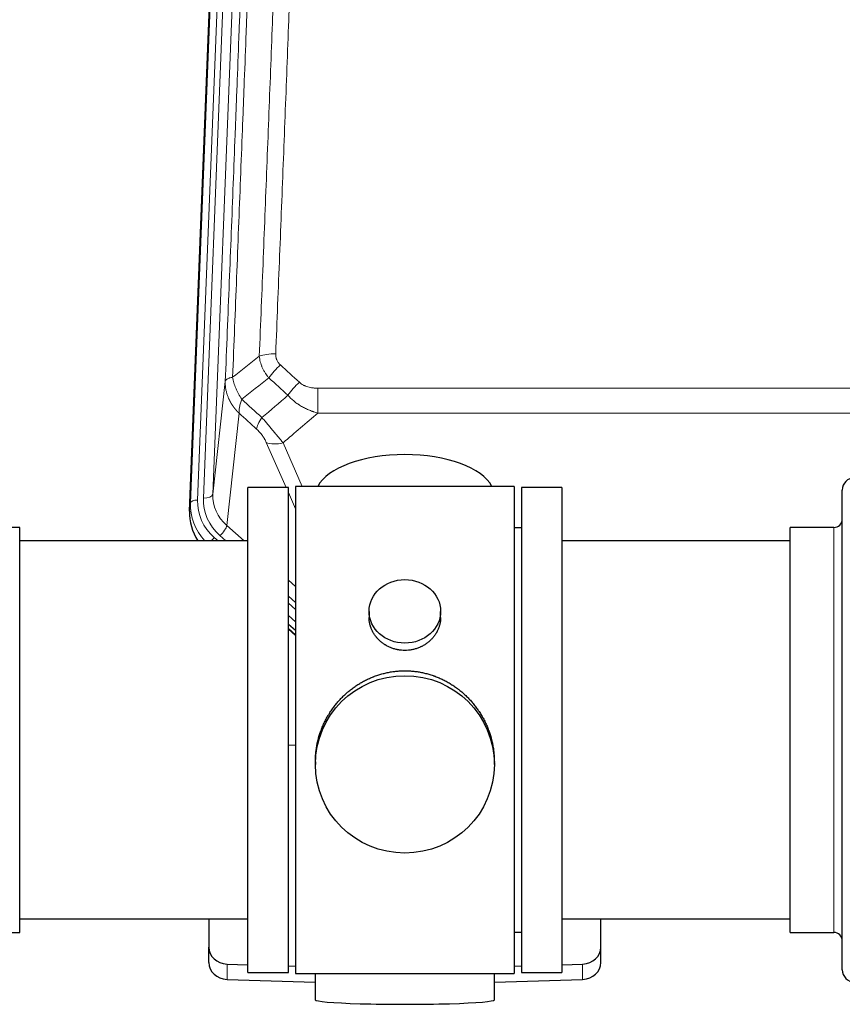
# Model space of a CAD drawing. Header units: inches. Extents: x 0 to 29700, y -16 to 21000.
# Tile 43 of 256: x 4319 to 4665, y 10343 to 10757. Entities that reach past the tile are written whole.
import ezdxf

# ---------------------------------------------------------------- set-up
doc = ezdxf.new("R2010")
doc.units = ezdxf.units.IN
doc.layers.add('1', color=7, linetype='Continuous', true_color=0xffffff)

msp = doc.modelspace()

# ---------------------------------------------------------------- linework, layer by layer
at = {"layer": '1', "color": 110, "linetype": 'Continuous', "lineweight": 13}
for p, q in [((4406.865, 10888.286), (4393.754, 10555.264)), ((4396.146, 10556.099), (4409.212, 10887.993)), ((4413.204, 10889.62), (4400.138, 10557.726)), ((4390.76, 10554.044), (4403.871, 10887.066)), ((4400.138, 10557.726), (4405.385, 10605.132)), ((4444.315, 10602.332), (4444.315, 10591.901)), ((4444.315, 10602.332), (4677.487, 10602.332)), ((4411.2, 10591.781), (4405.975, 10544.581)), ((4677.487, 10591.901), (4444.315, 10591.901)), ((4430.939, 10560.599), (4422.627, 10579.53)), ((4429.688, 10579.381), (4437.746, 10561.029)), ((4434.901, 10551.574), (4431.902, 10558.406)), ((4390.379, 10550.606), (4390.76, 10554.044)), ((4405.975, 10544.581), (4413.283, 10538.099)), ((4661.401, 10534.128), (4661.401, 10543.749)), ((4400.759, 10539.489), (4402.326, 10538.099)), ((4403.151, 10540.325), (4405.66, 10538.099)), ((4661.401, 10373.449), (4661.401, 10534.128)), ((4431.901, 10521.585), (4434.901, 10518.923)), ((4431.901, 10514.823), (4434.901, 10512.162)), ((4431.901, 10511.866), (4434.901, 10509.205)), ((4434.901, 10504.135), (4431.901, 10506.795)), ((4431.901, 10501.287), (4434.901, 10498.626)), ((4406.122, 10353.682), (4406.122, 10360.147)), ((4555.681, 10353.682), (4555.681, 10360.147))]:
    msp.add_line(p, q, dxfattribs=at)
at = {"layer": '1', "color": 2, "linetype": 'Continuous', "lineweight": 25}
for p, q in [((4390.379, 10550.606), (4403.497, 10883.808)), ((4431.901, 10560.599), (4414.901, 10560.599)), ((4414.901, 10356.599), (4414.901, 10560.599)), ((4431.901, 10356.599), (4431.901, 10560.599)), ((4526.901, 10561.029), (4434.901, 10561.029)), ((4434.901, 10561.029), (4434.901, 10356.169)), ((4526.901, 10561.029), (4526.901, 10356.169)), ((4546.901, 10560.599), (4529.901, 10560.599)), ((4529.901, 10560.599), (4529.901, 10356.599)), ((4546.901, 10560.599), (4546.901, 10356.599)), ((4664.901, 10548.099), (4664.901, 10559.499)), ((4664.901, 10357.699), (4664.901, 10548.099)), ((4318.901, 10543.749), (4300.401, 10543.749)), ((4318.901, 10373.449), (4318.901, 10543.749)), ((4529.901, 10543.599), (4526.901, 10543.599)), ((4642.901, 10534.128), (4642.901, 10543.749)), ((4661.401, 10543.749), (4642.901, 10543.749)), ((4414.901, 10538.099), (4318.901, 10538.099)), ((4642.901, 10538.099), (4546.901, 10538.099)), ((4642.901, 10373.449), (4642.901, 10534.128)), ((4465.854, 10508.468), (4465.854, 10505.895)), ((4495.949, 10505.884), (4495.949, 10508.468)), ((4434.901, 10500.359), (4431.901, 10503.02)), ((4431.901, 10501.02), (4434.901, 10498.359)), ((4434.902, 10452.203), (4431.902, 10452.11)), ((4443.262, 10445.249), (4443.262, 10444.111)), ((4518.541, 10444.111), (4518.541, 10445.248)), ((4318.901, 10379.099), (4414.901, 10379.099)), ((4398.401, 10379.1), (4398.401, 10367.239)), ((4546.901, 10379.099), (4642.901, 10379.099)), ((4563.401, 10367.239), (4563.401, 10379.1)), ((4300.401, 10373.449), (4318.901, 10373.449)), ((4526.901, 10373.599), (4529.901, 10373.599)), ((4642.901, 10373.449), (4661.401, 10373.449)), ((4398.401, 10360.774), (4398.401, 10367.239)), ((4563.401, 10360.774), (4563.401, 10367.239)), ((4406.122, 10360.147), (4414.902, 10359.875)), ((4431.902, 10359.348), (4434.902, 10359.255)), ((4526.901, 10359.255), (4529.9, 10359.348)), ((4546.901, 10359.875), (4555.681, 10360.147)), ((4406.122, 10353.682), (4443.238, 10352.533)), ((4414.901, 10356.599), (4431.901, 10356.599)), ((4434.901, 10356.169), (4482.424, 10356.169)), ((4443.237, 10356.169), (4443.237, 10345.106)), ((4482.424, 10356.169), (4526.901, 10356.169)), ((4518.564, 10352.533), (4555.681, 10353.682)), ((4518.565, 10345.106), (4518.565, 10356.169)), ((4529.901, 10356.599), (4546.901, 10356.599))]:
    msp.add_line(p, q, dxfattribs=at)
for centre, radius, start, end in [((4670.001, 10559.499), 5.1, 0, 180), ((4661.401, 10547.249), 3.5, 270, 0), ((4661.401, 10369.949), 3.5, 0, 90), ((4670.001, 10357.699), 5.1, 180, 0)]:
    msp.add_arc(centre, radius, start, end, dxfattribs=at)
at = {"layer": '1', "color": 110, "linetype": 'Continuous', "lineweight": 13}
for centre, major_axis, ratio, start_param, end_param in [((4426.576, 10612.423), (9.992, -0.404), 0.431453, 1.5882535, 2.3480729), ((4428.548, 10607.83), (-6.729, -7.397), 0.3051216, 4.388767, 5.1358022), ((4436.557, 10600.538), (6.736, 7.391), 0.3030979, 1.2497453, 1.9956357), ((4425.601, 10591.15), (6.719, 7.407), 0.3029797, 1.994528, 2.7400357), ((4429.688, 10585.552), (9.156, 4.02), 0.5833249, 3.617995, 4.4616661), ((4420.165, 10555.381), (-24.034, -0.11), 0.8859493, 6.2442616, 7.0633748), ((4396.146, 10557.946), (-3.997, 0.157), 0.4614673, 1.5889619, 3.1073983), ((4420.165, 10557.228), (-20.033, -0.591), 0.8872905, 6.2219242, 7.0410373), ((4417.773, 10553.16), (27.029, -0.244), 0.8851019, 3.1148362, 3.8326992), ((4393.754, 10553.879), (-2.998, 0.118), 0.4614673, 4.7305545, 6.248991), ((4417.773, 10554.545), (-24.034, -0.11), 0.8859493, 6.2442616, 7.0633748), ((4403.151, 10542.172), (-2.654, -2.992), 0.3265056, 1.2180917, 2.7365282), ((4400.759, 10538.104), (-1.991, -2.244), 0.3265056, 4.3596844, 4.9963838)]:
    msp.add_ellipse(centre, major_axis=major_axis, ratio=ratio, start_param=start_param, end_param=end_param, dxfattribs=at)
at = {"layer": '1', "color": 2, "linetype": 'Continuous', "lineweight": 25}
for centre, major_axis, ratio, start_param, end_param in [((4480.901, 10557.058), (-37.64, 0), 0.4617486, 3.372107, 6.0525728), ((4417.401, 10549.798), (-27.038, -0.124), 0.8859493, 6.2442616, 6.7882167), ((4406.401, 10367.239), (-8, 0), 0.8870108, 0, 1.5358897), ((4555.401, 10367.239), (-8, 0), 0.8870108, 1.6057029, 3.1415927), ((4406.401, 10360.774), (-8, 0), 0.8870108, 0, 1.5358897), ((4555.401, 10360.774), (-8, 0), 0.8870108, 1.6057029, 3.1415927), ((4480.901, 10345.106), (-37.664, 0), 0.0504434, 0, 3.1415927)]:
    msp.add_ellipse(centre, major_axis=major_axis, ratio=ratio, start_param=start_param, end_param=end_param, dxfattribs=at)
for centre, major_axis, ratio in [((4480.901, 10508.468), (15.048, 0), 0.8870108), ((4480.901, 10444.111), (-37.64, 0), 0.9914449)]:
    msp.add_ellipse(centre, major_axis=major_axis, ratio=ratio, dxfattribs=at)
at = {"layer": '1', "color": 110, "linetype": 'Continuous', "lineweight": 13}
for points, knots in [([(4419.693, 10615.78), (4420.251, 10629.593), (4421.353, 10657.088), (4422.963, 10697.94), (4424.006, 10724.914), (4424.778, 10745.047), (4425.161, 10755.089), (4425.54, 10765.094), (4425.791, 10771.756), (4425.917, 10775.083), (4426.541, 10791.697), (4427.033, 10804.918), (4427.759, 10824.642), (4427.999, 10831.198), (4428.476, 10844.272), (4428.712, 10850.79), (4429.415, 10870.288), (4430.337, 10896.135), (4431.228, 10921.68), (4431.667, 10934.378)], [0, 0, 0, 0, 0.125, 0.25, 0.375, 0.375, 0.4375, 0.46875, 0.46875, 0.5, 0.5, 0.625, 0.625, 0.6875, 0.6875, 0.75, 0.75, 0.875, 1, 1, 1, 1]), ([(4438.534, 10935.744), (4438.097, 10923.03), (4437.206, 10897.452), (4436.286, 10871.573), (4435.584, 10852.05), (4435.348, 10845.523), (4434.872, 10832.432), (4434.632, 10825.868), (4433.907, 10806.119), (4433.415, 10792.882), (4432.792, 10776.246), (4432.667, 10772.915), (4432.415, 10766.245), (4432.037, 10756.227), (4431.655, 10746.172), (4430.884, 10726.014), (4429.842, 10699.005), (4428.234, 10658.101), (4427.133, 10630.571), (4426.576, 10616.741)], [0, 0, 0, 0, 0.125, 0.25, 0.25, 0.3125, 0.3125, 0.375, 0.375, 0.5, 0.5, 0.53125, 0.53125, 0.5625, 0.625, 0.625, 0.75, 0.875, 1, 1, 1, 1]), ([(4420.67, 10930.809), (4420.614, 10929.197), (4420.558, 10927.584), (4420.446, 10924.355), (4420.278, 10919.507), (4419.882, 10908.172), (4419.539, 10898.413), (4418.845, 10878.836), (4417.905, 10852.58), (4416.447, 10812.735), (4415.442, 10785.865), (4414.868, 10770.663), (4414.805, 10768.973), (4414.677, 10765.59), (4414.484, 10760.513), (4414.033, 10748.642), (4413.641, 10738.428), (4413.313, 10729.893), (4413.247, 10728.185), (4413.115, 10724.767), (4412.917, 10719.637), (4412.451, 10707.645), (4412.049, 10697.329), (4411.237, 10676.647), (4410.14, 10648.939), (4409.012, 10620.966), (4408.441, 10606.913)], [0, 0, 0, 0, 0.015625, 0.015625, 0.03125, 0.0625, 0.125, 0.125, 0.25, 0.375, 0.5, 0.5, 0.515625, 0.515625, 0.53125, 0.5625, 0.625, 0.625, 0.640625, 0.640625, 0.65625, 0.6875, 0.75, 0.75, 0.875, 1, 1, 1, 1]), ([(4405.385, 10605.132), (4405.955, 10619.132), (4407.08, 10647), (4408.174, 10674.603), (4408.983, 10695.207), (4409.385, 10705.484), (4409.849, 10717.431), (4410.046, 10722.542), (4410.178, 10725.947), (4410.244, 10727.649), (4410.571, 10736.151), (4410.962, 10746.327), (4411.412, 10758.152), (4411.604, 10763.21), (4411.732, 10766.58), (4411.795, 10768.264), (4412.368, 10783.408), (4413.369, 10810.177), (4414.824, 10849.87), (4416.23, 10889.104), (4417.136, 10914.953), (4417.581, 10927.801)], [0, 0, 0, 0, 0.125, 0.25, 0.25, 0.3125, 0.34375, 0.359375, 0.359375, 0.375, 0.375, 0.4375, 0.46875, 0.484375, 0.484375, 0.5, 0.5, 0.625, 0.75, 0.875, 1, 1, 1, 1]), ([(4423.725, 10606.662), (4423.435, 10607.007), (4423.158, 10607.358), (4422.829, 10607.805), (4422.764, 10607.895), (4422.636, 10608.076), (4422.573, 10608.167), (4422.386, 10608.44), (4422.266, 10608.624), (4421.916, 10609.177), (4421.482, 10609.923), (4421.109, 10610.686), (4420.853, 10611.265), (4420.772, 10611.46), (4420.656, 10611.752), (4420.618, 10611.85), (4420.545, 10612.046), (4420.509, 10612.144), (4420.337, 10612.635), (4420.216, 10613.028), (4420.009, 10613.813), (4419.835, 10614.599), (4419.729, 10615.386), (4419.693, 10615.78)], [0, 0, 0, 0, 0.125, 0.125, 0.15625, 0.15625, 0.1875, 0.1875, 0.25, 0.25, 0.375, 0.5, 0.5, 0.5625, 0.5625, 0.59375, 0.59375, 0.625, 0.625, 0.75, 0.75, 0.875, 1, 1, 1, 1]), ([(4428.548, 10612.129), (4428.382, 10612.281), (4428.224, 10612.44), (4428.037, 10612.647), (4428.001, 10612.689), (4427.929, 10612.774), (4427.893, 10612.816), (4427.789, 10612.946), (4427.722, 10613.033), (4427.529, 10613.299), (4427.295, 10613.664), (4427.104, 10614.049), (4426.978, 10614.346), (4426.939, 10614.446), (4426.885, 10614.598), (4426.867, 10614.649), (4426.834, 10614.752), (4426.818, 10614.803), (4426.742, 10615.06), (4426.694, 10615.267), (4426.621, 10615.684), (4426.597, 10615.893), (4426.57, 10616.315), (4426.567, 10616.527), (4426.576, 10616.741)], [0, 0, 0, 0, 0.125, 0.125, 0.15625, 0.15625, 0.1875, 0.1875, 0.25, 0.25, 0.375, 0.5, 0.5, 0.5625, 0.5625, 0.59375, 0.59375, 0.625, 0.625, 0.75, 0.75, 0.875, 0.875, 1, 1, 1, 1]), ([(4408.441, 10606.913), (4408.214, 10606.876), (4407.998, 10606.834), (4407.588, 10606.739), (4407.394, 10606.685), (4407.03, 10606.569), (4406.86, 10606.506), (4406.546, 10606.37), (4406.401, 10606.297), (4406.14, 10606.144), (4406.023, 10606.063), (4405.817, 10605.894), (4405.728, 10605.806), (4405.505, 10605.532), (4405.415, 10605.336), (4405.385, 10605.132)], [0, 0, 0, 0, 0.125, 0.125, 0.25, 0.25, 0.375, 0.375, 0.5, 0.5, 0.625, 0.625, 0.75, 0.75, 1, 1, 1, 1]), ([(4412.306, 10597.667), (4411.803, 10598.416), (4411.341, 10599.182), (4410.714, 10600.344), (4410.517, 10600.733), (4410.145, 10601.514), (4409.97, 10601.906), (4409.482, 10603.079), (4409.205, 10603.861), (4408.748, 10605.405), (4408.569, 10606.168), (4408.441, 10606.913)], [0, 0, 0, 0, 0.25, 0.25, 0.375, 0.375, 0.5, 0.5, 0.75, 0.75, 1, 1, 1, 1]), ([(4411.2, 10591.781), (4411.183, 10591.797), (4411.149, 10591.831), (4411.097, 10591.881), (4411.046, 10591.932), (4410.995, 10591.983), (4410.944, 10592.034), (4410.893, 10592.085), (4410.843, 10592.136), (4410.792, 10592.188), (4410.742, 10592.24), (4410.692, 10592.292), (4410.642, 10592.344), (4410.592, 10592.396), (4410.543, 10592.448), (4410.493, 10592.501), (4410.444, 10592.554), (4410.395, 10592.606), (4410.346, 10592.659), (4410.297, 10592.713), (4410.248, 10592.766), (4410.2, 10592.82), (4410.152, 10592.873), (4410.104, 10592.927), (4410.056, 10592.982), (4410.008, 10593.036), (4409.96, 10593.09), (4409.913, 10593.145), (4409.866, 10593.2), (4409.819, 10593.254), (4409.772, 10593.31), (4409.725, 10593.365), (4409.679, 10593.42), (4409.632, 10593.476), (4409.586, 10593.532), (4409.54, 10593.588), (4409.495, 10593.644), (4409.449, 10593.7), (4409.404, 10593.756), (4409.359, 10593.813), (4409.314, 10593.87), (4409.269, 10593.926), (4409.224, 10593.983), (4409.18, 10594.041), (4409.136, 10594.098), (4409.092, 10594.156), (4409.048, 10594.213), (4409.005, 10594.271), (4408.961, 10594.329), (4408.918, 10594.387), (4408.875, 10594.446), (4408.832, 10594.504), (4408.79, 10594.563), (4408.747, 10594.621), (4408.705, 10594.68), (4408.663, 10594.74), (4408.622, 10594.799), (4408.58, 10594.858), (4408.539, 10594.918), (4408.498, 10594.977), (4408.457, 10595.037), (4408.416, 10595.097), (4408.376, 10595.157), (4408.336, 10595.218), (4408.296, 10595.278), (4408.256, 10595.339), (4408.217, 10595.4), (4408.177, 10595.46), (4408.138, 10595.522), (4408.099, 10595.583), (4408.061, 10595.644), (4408.022, 10595.706), (4407.984, 10595.767), (4407.946, 10595.829), (4407.909, 10595.891), (4407.871, 10595.953), (4407.834, 10596.015), (4407.797, 10596.077), (4407.76, 10596.14), (4407.724, 10596.202), (4407.687, 10596.265), (4407.651, 10596.328), (4407.615, 10596.391), (4407.58, 10596.454), (4407.545, 10596.518), (4407.51, 10596.581), (4407.475, 10596.645), (4407.44, 10596.708), (4407.406, 10596.772), (4407.372, 10596.836), (4407.338, 10596.9), (4407.304, 10596.964), (4407.271, 10597.029), (4407.238, 10597.093), (4407.205, 10597.158), (4407.172, 10597.223), (4407.14, 10597.288), (4407.108, 10597.353), (4407.076, 10597.418), (4407.045, 10597.483), (4407.014, 10597.548), (4406.982, 10597.614), (4406.952, 10597.679), (4406.921, 10597.745), (4406.891, 10597.811), (4406.861, 10597.877), (4406.831, 10597.943), (4406.802, 10598.009), (4406.604, 10598.46), (4406.27, 10599.31), (4405.881, 10600.579), (4405.595, 10601.877), (4405.418, 10603.2), (4405.374, 10604.126), (4405.375, 10604.651), (4405.376, 10604.771), (4405.378, 10604.891), (4405.381, 10605.012), (4405.384, 10605.092), (4405.385, 10605.132)], [0, 0, 0, 0, 0.0045083, 0.0090195, 0.0135338, 0.0180512, 0.0225715, 0.0270949, 0.0316214, 0.0361509, 0.0406834, 0.0452189, 0.0497575, 0.0542992, 0.0588439, 0.0633916, 0.0679424, 0.0724963, 0.0770532, 0.0816132, 0.0861762, 0.0907423, 0.0953114, 0.0998837, 0.104459, 0.1090373, 0.1136188, 0.1182033, 0.1227909, 0.1273815, 0.1319753, 0.1365721, 0.141172, 0.145775, 0.1503811, 0.1549903, 0.1596025, 0.1642179, 0.1688364, 0.1734579, 0.1780826, 0.1827103, 0.1873412, 0.1919752, 0.1966123, 0.2012524, 0.2058957, 0.2105422, 0.2151917, 0.2198443, 0.2245001, 0.229159, 0.233821, 0.2384861, 0.2431544, 0.2478258, 0.2525003, 0.2571779, 0.2618587, 0.2665427, 0.2712297, 0.2759199, 0.2806133, 0.2853097, 0.2900094, 0.2947122, 0.2994181, 0.3041272, 0.3088394, 0.3135548, 0.3182733, 0.322995, 0.3277199, 0.3324479, 0.3371791, 0.3419135, 0.346651, 0.3513917, 0.3561355, 0.3608826, 0.3656328, 0.3703861, 0.3751427, 0.3799024, 0.3846654, 0.3894315, 0.3942008, 0.3989732, 0.4037489, 0.4085278, 0.4133098, 0.4180951, 0.4228835, 0.4276751, 0.43247, 0.437268, 0.4420692, 0.4468737, 0.4516813, 0.4564922, 0.4613063, 0.4661235, 0.470944, 0.4757677, 0.4805947, 0.4854248, 0.4902582, 0.4950947, 0.4999345, 0.5888915, 0.6791125, 0.7706071, 0.8633844, 0.9574535, 0.965938, 0.9744348, 0.9829441, 0.9914659, 1, 1, 1, 1]), ([(4444.315, 10602.332), (4443.961, 10602.332), (4443.608, 10602.342), (4443.167, 10602.369), (4443.079, 10602.375), (4442.903, 10602.389), (4442.815, 10602.396), (4442.551, 10602.421), (4442.376, 10602.44), (4441.854, 10602.507), (4441.51, 10602.564), (4440.827, 10602.703), (4440.489, 10602.786), (4439.822, 10602.98), (4439.492, 10603.092), (4439.126, 10603.236), (4439.086, 10603.253), (4439.005, 10603.286), (4438.885, 10603.336), (4438.607, 10603.459), (4438.375, 10603.572), (4437.921, 10603.81), (4437.629, 10603.985), (4437.073, 10604.369), (4436.807, 10604.578), (4436.557, 10604.807)], [0, 0, 0, 0, 0.125, 0.125, 0.15625, 0.15625, 0.1875, 0.1875, 0.25, 0.25, 0.375, 0.375, 0.5, 0.5, 0.625, 0.625, 0.640625, 0.640625, 0.65625, 0.6875, 0.75, 0.75, 0.875, 0.875, 1, 1, 1, 1]), ([(4411.2, 10591.781), (4411.154, 10592.153), (4411.145, 10592.564), (4411.186, 10593.229), (4411.208, 10593.459), (4411.271, 10593.933), (4411.311, 10594.178), (4411.407, 10594.679), (4411.464, 10594.935), (4411.593, 10595.459), (4411.665, 10595.726), (4411.824, 10596.269), (4411.911, 10596.544), (4412.099, 10597.101), (4412.199, 10597.383), (4412.306, 10597.667)], [0, 0, 0, 0, 0.25, 0.25, 0.375, 0.375, 0.5, 0.5, 0.625, 0.625, 0.75, 0.75, 0.875, 0.875, 1, 1, 1, 1]), ([(4444.315, 10591.901), (4443.718, 10592.052), (4443.05, 10592.246), (4442.386, 10592.466), (4442.239, 10592.516), (4442.165, 10592.541), (4441.945, 10592.618), (4441.798, 10592.67), (4441.361, 10592.83), (4441.071, 10592.942), (4440.209, 10593.291), (4439.644, 10593.543), (4438.531, 10594.088), (4437.984, 10594.381), (4437.178, 10594.851), (4436.779, 10595.094), (4436.385, 10595.349), (4436.189, 10595.479), (4436.124, 10595.522), (4435.994, 10595.61), (4435.929, 10595.654), (4435.35, 10596.054), (4434.854, 10596.425), (4433.899, 10597.203), (4433.44, 10597.608), (4432.56, 10598.453), (4432.14, 10598.893), (4431.739, 10599.351)], [0, 0, 0, 0, 0.125, 0.140625, 0.140625, 0.15625, 0.15625, 0.1875, 0.1875, 0.25, 0.25, 0.375, 0.375, 0.5, 0.5, 0.5625, 0.59375, 0.59375, 0.609375, 0.609375, 0.625, 0.625, 0.75, 0.75, 0.875, 0.875, 1, 1, 1, 1]), ([(4429.688, 10579.381), (4429.366, 10579.782), (4429.036, 10580.19), (4428.359, 10581.023), (4428.011, 10581.448), (4427.477, 10582.097), (4427.297, 10582.315), (4427.024, 10582.646), (4426.932, 10582.756), (4426.794, 10582.923), (4426.747, 10582.979), (4426.655, 10583.091), (4426.608, 10583.147), (4426.19, 10583.65), (4425.439, 10584.548), (4424.674, 10585.453), (4424.095, 10586.135), (4423.901, 10586.362), (4423.609, 10586.705), (4423.511, 10586.819), (4423.365, 10586.991), (4423.316, 10587.048), (4423.218, 10587.162), (4423.169, 10587.219), (4422.728, 10587.732), (4422.339, 10588.184), (4421.563, 10589.079), (4421.177, 10589.522), (4420.793, 10589.961)], [0, 0, 0, 0, 0.125, 0.125, 0.25, 0.25, 0.3125, 0.3125, 0.34375, 0.34375, 0.359375, 0.359375, 0.375, 0.375, 0.5, 0.625, 0.625, 0.6875, 0.6875, 0.71875, 0.71875, 0.734375, 0.734375, 0.75, 0.75, 0.875, 0.875, 1, 1, 1, 1]), ([(4418.54, 10585.129), (4418.759, 10584.93), (4418.975, 10584.723), (4419.401, 10584.294), (4419.611, 10584.071), (4419.869, 10583.782), (4419.92, 10583.724), (4420.022, 10583.607), (4420.173, 10583.431), (4420.319, 10583.254), (4420.606, 10582.897), (4420.788, 10582.657), (4421.138, 10582.172), (4421.305, 10581.927), (4421.485, 10581.649), (4421.504, 10581.618), (4421.544, 10581.556), (4421.602, 10581.464), (4421.735, 10581.249), (4421.842, 10581.067), (4422.05, 10580.704), (4422.178, 10580.465), (4422.416, 10579.994), (4422.526, 10579.761), (4422.627, 10579.53)], [0, 0, 0, 0, 0.125, 0.125, 0.25, 0.25, 0.28125, 0.28125, 0.3125, 0.375, 0.375, 0.5, 0.5, 0.625, 0.625, 0.640625, 0.640625, 0.65625, 0.6875, 0.75, 0.75, 0.875, 0.875, 1, 1, 1, 1])]:
    msp.add_open_spline(points, degree=3, knots=knots, dxfattribs=at)
for points in [[(4408.441, 10606.913), (4412.19, 10609.873), (4415.94, 10612.829), (4419.693, 10615.78)], [(4428.548, 10612.129), (4431.218, 10609.69), (4433.887, 10607.25), (4436.557, 10604.807)], [(4423.725, 10606.662), (4419.917, 10603.668), (4416.11, 10600.67), (4412.306, 10597.667)], [(4431.739, 10599.351), (4429.068, 10601.79), (4426.397, 10604.227), (4423.725, 10606.662)], [(4412.306, 10597.667), (4415.135, 10595.1), (4417.964, 10592.532), (4420.793, 10589.961)], [(4420.793, 10589.961), (4424.444, 10593.09), (4428.092, 10596.22), (4431.739, 10599.351)], [(4418.54, 10585.129), (4416.093, 10587.348), (4413.647, 10589.565), (4411.2, 10591.781)], [(4444.315, 10591.901), (4439.443, 10587.725), (4434.567, 10583.552), (4429.688, 10579.381)]]:
    msp.add_open_spline(points, degree=3, dxfattribs=at)
at = {"layer": '1', "color": 2, "linetype": 'Continuous', "lineweight": 25}
for points, knots in [([(4495.949, 10505.885), (4495.949, 10505.456), (4495.925, 10505.023), (4495.865, 10504.477), (4495.851, 10504.366), (4495.821, 10504.146), (4495.771, 10503.815), (4495.708, 10503.488), (4495.563, 10502.836), (4495.444, 10502.406), (4495.159, 10501.555), (4494.994, 10501.134), (4494.711, 10500.509), (4494.611, 10500.303), (4494.478, 10500.045), (4494.451, 10499.994), (4494.397, 10499.892), (4494.314, 10499.739), (4494.229, 10499.588), (4493.938, 10499.088), (4493.685, 10498.7), (4493.141, 10497.947), (4492.85, 10497.582), (4492.383, 10497.052), (4492.222, 10496.878), (4491.974, 10496.623), (4491.848, 10496.496), (4491.719, 10496.371), (4491.633, 10496.288), (4491.589, 10496.247), (4491.195, 10495.878), (4490.83, 10495.567), (4490.072, 10494.983), (4489.679, 10494.708), (4488.865, 10494.193), (4488.444, 10493.954), (4487.9, 10493.678), (4487.79, 10493.624), (4487.568, 10493.518), (4487.457, 10493.466), (4487.121, 10493.315), (4486.895, 10493.22), (4486.212, 10492.95), (4485.75, 10492.793), (4484.812, 10492.521), (4484.336, 10492.407), (4483.612, 10492.269), (4483.369, 10492.228), (4483.002, 10492.176), (4482.879, 10492.16), (4482.694, 10492.138), (4482.632, 10492.131), (4482.508, 10492.118), (4482.447, 10492.111), (4481.891, 10492.059), (4481.398, 10492.036), (4480.416, 10492.035), (4479.926, 10492.058), (4478.948, 10492.149), (4478.461, 10492.218), (4477.853, 10492.333), (4477.731, 10492.357), (4477.489, 10492.409), (4477.126, 10492.491), (4476.769, 10492.585), (4476.063, 10492.79), (4475.601, 10492.947), (4474.695, 10493.303), (4474.251, 10493.502), (4473.599, 10493.832), (4473.384, 10493.947), (4473.065, 10494.127), (4472.96, 10494.189), (4472.75, 10494.314), (4472.646, 10494.378), (4472.133, 10494.701), (4471.738, 10494.977), (4470.981, 10495.561), (4470.618, 10495.869), (4469.924, 10496.517), (4469.593, 10496.857), (4469.238, 10497.258), (4469.199, 10497.303), (4469.122, 10497.393), (4469.006, 10497.528), (4468.744, 10497.847), (4468.532, 10498.126), (4468.122, 10498.692), (4467.87, 10499.08), (4467.407, 10499.873), (4467.197, 10500.28), (4466.912, 10500.904), (4466.823, 10501.114), (4466.697, 10501.433), (4466.656, 10501.54), (4466.579, 10501.754), (4466.541, 10501.861), (4466.361, 10502.396), (4466.242, 10502.827), (4466.049, 10503.693), (4465.977, 10504.128), (4465.903, 10504.784), (4465.885, 10505.004), (4465.866, 10505.334), (4465.859, 10505.499), (4465.856, 10505.664), (4465.854, 10505.774), (4465.854, 10505.83), (4465.854, 10505.887), (4465.854, 10505.89), (4465.854, 10505.893)], [0, 0, 0, 0, 0.0308202, 0.0308202, 0.0386347, 0.0386347, 0.0464491, 0.062078, 0.062078, 0.0933358, 0.0933358, 0.1245936, 0.1245936, 0.1402226, 0.1402226, 0.1441298, 0.1441298, 0.148037, 0.1558515, 0.1558515, 0.1871093, 0.1871093, 0.2183671, 0.2183671, 0.233996, 0.233996, 0.2418105, 0.2457177, 0.2457177, 0.2496249, 0.2496249, 0.2808827, 0.2808827, 0.3121405, 0.3121405, 0.3433983, 0.3433983, 0.3512128, 0.3512128, 0.3590273, 0.3590273, 0.3746562, 0.3746562, 0.405914, 0.405914, 0.4371718, 0.4371718, 0.4528007, 0.4528007, 0.4606152, 0.4606152, 0.4645224, 0.4645224, 0.4684296, 0.4684296, 0.4996874, 0.4996874, 0.5309452, 0.5309452, 0.5622031, 0.5622031, 0.5700175, 0.5700175, 0.577832, 0.5934609, 0.5934609, 0.6247187, 0.6247187, 0.6559765, 0.6559765, 0.6716054, 0.6716054, 0.6794199, 0.6794199, 0.6872343, 0.6872343, 0.7184921, 0.7184921, 0.7497499, 0.7497499, 0.7810078, 0.7810078, 0.784915, 0.784915, 0.7888222, 0.7966367, 0.8122656, 0.8122656, 0.8435234, 0.8435234, 0.8747812, 0.8747812, 0.8904101, 0.8904101, 0.8982246, 0.8982246, 0.906039, 0.906039, 0.9372968, 0.9372968, 0.9685546, 0.9685546, 0.9841835, 0.9841835, 0.991998, 0.9959052, 0.9959052, 0.9998125, 0.9998125, 1, 1, 1, 1]), ([(4443.262, 10445.201), (4443.262, 10445.213), (4443.261, 10445.841), (4443.293, 10447.082), (4443.43, 10448.922), (4443.659, 10450.76), (4443.873, 10451.983), (4444.056, 10452.9), (4444.137, 10453.282), (4444.225, 10453.663), (4444.26, 10453.816), (4444.278, 10453.892), (4444.333, 10454.121), (4444.519, 10454.881), (4444.895, 10456.233), (4445.481, 10458.001), (4446.149, 10459.735), (4446.899, 10461.436), (4447.732, 10463.103), (4448.342, 10464.192), (4448.741, 10464.865), (4448.822, 10465), (4448.984, 10465.267), (4449.231, 10465.666), (4449.483, 10466.059), (4449.997, 10466.839), (4450.705, 10467.858), (4451.833, 10469.329), (4453.027, 10470.743), (4454.289, 10472.1), (4455.174, 10472.966), (4455.856, 10473.601), (4456.201, 10473.915), (4456.552, 10474.223), (4456.788, 10474.428), (4456.907, 10474.529), (4457.501, 10475.032), (4458.468, 10475.809), (4459.966, 10476.899), (4461.51, 10477.912), (4463.1, 10478.848), (4464.739, 10479.706), (4465.863, 10480.226), (4466.719, 10480.596), (4467.149, 10480.776), (4467.585, 10480.949), (4467.804, 10481.034), (4467.877, 10481.062), (4468.023, 10481.117), (4468.68, 10481.365), (4469.93, 10481.796), (4471.712, 10482.312), (4473.513, 10482.735), (4475.331, 10483.066), (4477.168, 10483.305), (4478.405, 10483.402), (4479.338, 10483.45), (4479.805, 10483.468), (4480.352, 10483.479), (4480.588, 10483.481), (4480.744, 10483.482), (4480.823, 10483.483), (4480.901, 10483.483)], [0, 0, 0, 0, 0.0006246, 0.0318551, 0.0630856, 0.0943161, 0.1255465, 0.1255465, 0.1411618, 0.1450656, 0.1450656, 0.1489694, 0.1489694, 0.156777, 0.1880075, 0.219238, 0.2504685, 0.2816989, 0.3129294, 0.3441599, 0.3441599, 0.3519675, 0.3519675, 0.3597751, 0.3753904, 0.3753904, 0.4066209, 0.4378513, 0.4690818, 0.5003123, 0.5315428, 0.5315428, 0.547158, 0.5549656, 0.5549656, 0.5627733, 0.5627733, 0.5940037, 0.6252342, 0.6564647, 0.6876952, 0.7189257, 0.7501562, 0.7501562, 0.7657714, 0.773579, 0.773579, 0.7774828, 0.7774828, 0.7813866, 0.8126171, 0.8438476, 0.8750781, 0.9063086, 0.937539, 0.9687695, 0.9687695, 0.9843848, 0.9921924, 0.9960962, 0.9960962, 1, 1, 1, 1]), ([(4480.901, 10483.483), (4481.529, 10483.483), (4482.778, 10483.45), (4484.635, 10483.305), (4486.475, 10483.066), (4488.298, 10482.734), (4490.105, 10482.308), (4491.298, 10481.962), (4492.189, 10481.679), (4492.485, 10481.581), (4492.854, 10481.453), (4492.928, 10481.428), (4493.076, 10481.376), (4493.296, 10481.297), (4494.102, 10481.001), (4495.397, 10480.478), (4497.079, 10479.699), (4498.716, 10478.84), (4500.31, 10477.901), (4501.859, 10476.884), (4502.863, 10476.152), (4503.481, 10475.678), (4503.604, 10475.582), (4503.849, 10475.39), (4504.214, 10475.099), (4504.573, 10474.802), (4505.283, 10474.201), (4506.207, 10473.379), (4507.528, 10472.085), (4508.786, 10470.731), (4509.98, 10469.316), (4510.734, 10468.332), (4511.283, 10467.579), (4511.554, 10467.198), (4511.818, 10466.812), (4511.993, 10466.553), (4512.08, 10466.423), (4512.509, 10465.77), (4513.169, 10464.713), (4514.078, 10463.09), (4514.906, 10461.431), (4515.653, 10459.736), (4516.321, 10458.005), (4516.711, 10456.827), (4516.983, 10455.933), (4517.114, 10455.484), (4517.257, 10454.956), (4517.317, 10454.729), (4517.356, 10454.577), (4517.375, 10454.501), (4517.547, 10453.817), (4517.822, 10452.6), (4518.142, 10450.77), (4518.371, 10448.936), (4518.509, 10447.098), (4518.541, 10445.85), (4518.541, 10445.215), (4518.541, 10445.195)], [0, 0, 0, 0, 0.0312188, 0.0624376, 0.0936563, 0.1248751, 0.1560939, 0.1873127, 0.1873127, 0.2029221, 0.2029221, 0.2068244, 0.2068244, 0.2107268, 0.2185315, 0.2497502, 0.280969, 0.3121878, 0.3434066, 0.3746254, 0.4058442, 0.4058442, 0.4136489, 0.4136489, 0.4214535, 0.4370629, 0.4370629, 0.4682817, 0.4995005, 0.5307193, 0.5619381, 0.5931568, 0.5931568, 0.6087662, 0.6165709, 0.6165709, 0.6243756, 0.6243756, 0.6555944, 0.6868132, 0.718032, 0.7492507, 0.7804695, 0.8116883, 0.8116883, 0.8272977, 0.8351024, 0.8390047, 0.8390047, 0.8429071, 0.8429071, 0.8741259, 0.9053447, 0.9365634, 0.9677822, 0.999001, 1, 1, 1, 1])]:
    msp.add_open_spline(points, degree=3, knots=knots, dxfattribs=at)

doc.saveas('drawing.dxf')
